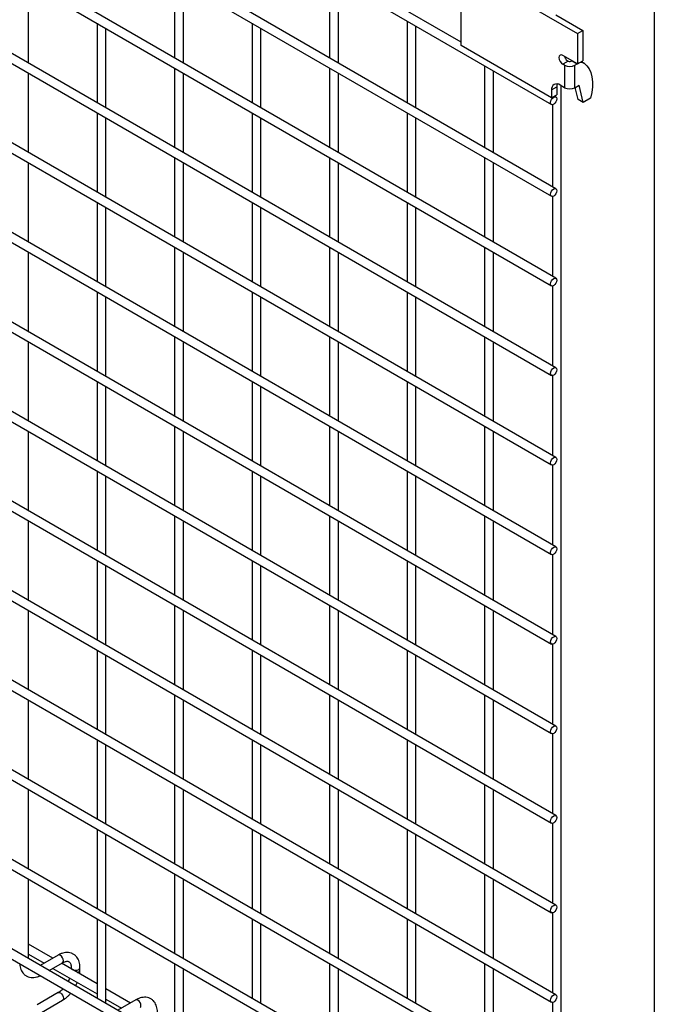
# Model space of a CAD drawing. Header units: inches. Extents: x 0.2 to 10.8, y 0.2 to 8.2.
# Tile 14 of 27: x 9.978 to 10.75, y 4.184 to 5.381. Entities that reach past the tile are written whole.
import ezdxf

# ---------------------------------------------------------------- set-up
doc = ezdxf.new("R2010")
doc.units = ezdxf.units.IN
doc.header["$MEASUREMENT"] = 0
doc.layers.add('TEXT', color=140, linetype='Continuous', lineweight=25)

msp = doc.modelspace()

# ---------------------------------------------------------------- linework, layer by layer
for p, q in [((9.02641, 6.20095), (10.62494, 5.27813)), ((10.51518, 5.35381), (9.13987, 6.14776)), ((10.63027, 5.17578), (9.03174, 6.09859)), ((9.02641, 6.08935), (10.62494, 5.16654)), ((10.63027, 5.0669), (9.03174, 5.98972)), ((9.02641, 5.98048), (10.62494, 5.05767)), ((10.63027, 4.95803), (9.03174, 5.88084)), ((9.02641, 5.87161), (10.62494, 4.94879)), ((10.63027, 4.84916), (9.03174, 5.77197)), ((9.02641, 5.76274), (10.62494, 4.83992)), ((10.63027, 4.74029), (9.03174, 5.6631)), ((9.02641, 5.65386), (10.62494, 4.73105)), ((10.63027, 4.63142), (9.03174, 5.55423)), ((9.02641, 5.54499), (10.62494, 4.62218)), ((9.02641, 5.43612), (10.62494, 4.51331)), ((10.63027, 4.52254), (9.03174, 5.44536)), ((10.51518, 5.34983), (10.51518, 5.4459)), ((10.51518, 5.4459), (10.6566, 5.36426)), ((9.98853, 5.3285), (9.98853, 5.42506)), ((10.16643, 5.43123), (10.16643, 5.33468)), ((10.17709, 5.32852), (10.17709, 5.42508)), ((10.35499, 5.43397), (10.35499, 5.3347)), ((10.36565, 5.32854), (10.36565, 5.42781)), ((10.63, 5.38691), (10.66292, 5.36791)), ((10.07215, 5.37679), (10.07215, 5.28023)), ((10.26071, 5.37681), (10.26071, 5.28025)), ((10.44927, 5.37955), (10.44927, 5.28027)), ((10.08281, 5.27407), (10.08281, 5.37063)), ((10.27137, 5.27409), (10.27137, 5.37065)), ((10.45994, 5.27411), (10.45994, 5.37339)), ((10.6566, 5.36426), (10.66292, 5.36791)), ((10.6566, 5.36426), (10.6566, 5.32752)), ((10.66292, 5.36791), (10.66292, 5.33117)), ((10.62506, 5.28639), (10.51518, 5.34983)), ((9.02641, 5.32725), (10.62494, 4.40443)), ((10.63027, 4.41367), (9.03174, 5.33648)), ((10.6566, 5.32752), (10.63869, 5.33786)), ((10.64519, 5.33073), (10.63869, 5.32697)), ((10.64076, 5.32578), (10.63869, 5.32697)), ((10.65019, 5.33122), (10.64994, 5.33109)), ((10.64994, 5.33109), (10.65627, 5.32744)), ((10.65339, 5.32578), (10.65627, 5.32744)), ((10.65627, 5.32744), (10.65651, 5.32757)), ((10.6566, 5.32752), (10.66292, 5.33117)), ((10.66124, 5.3302), (10.66446, 5.32834)), ((9.98853, 5.21963), (9.98853, 5.31619)), ((10.16643, 5.32236), (10.16643, 5.22581)), ((10.17709, 5.21965), (10.17709, 5.3162)), ((10.35499, 5.32238), (10.35499, 5.22582)), ((10.36565, 5.21967), (10.36565, 5.31622)), ((10.54355, 5.32512), (10.54355, 5.22584)), ((10.55422, 5.21968), (10.55422, 5.31896)), ((10.64076, 5.32578), (10.64076, 5.29856)), ((10.65339, 5.29856), (10.65339, 5.32578)), ((10.62506, 5.29575), (10.63138, 5.2994)), ((10.62506, 5.29575), (10.62506, 5.28639)), ((10.63138, 5.2994), (10.63138, 5.29004)), ((10.64076, 5.29856), (10.63534, 5.30169)), ((10.63671, 3.86114), (10.63671, 5.30089)), ((10.65339, 5.29856), (10.65863, 5.30158)), ((10.65726, 5.28424), (10.65382, 5.29881)), ((10.66357, 5.28059), (10.65863, 5.30158)), ((10.62506, 5.28639), (10.63138, 5.29004)), ((10.63027, 5.28737), (10.62852, 5.28838)), ((10.66357, 5.28059), (10.65726, 5.28424)), ((10.67253, 5.28576), (10.66357, 5.28059)), ((10.07215, 5.26792), (10.07215, 5.17136)), ((10.26071, 5.26793), (10.26071, 5.17138)), ((10.44927, 5.26795), (10.44927, 5.1714)), ((10.62605, 5.27789), (10.62605, 5.17822)), ((10.08281, 5.1652), (10.08281, 5.26176)), ((10.27137, 5.16522), (10.27137, 5.26178)), ((10.45994, 5.16524), (10.45994, 5.26179)), ((10.63027, 4.3048), (9.03174, 5.22761)), ((9.02641, 5.21837), (10.62494, 4.29556)), ((9.98853, 5.11076), (9.98853, 5.20731)), ((10.16643, 5.21349), (10.16643, 5.11693)), ((10.17709, 5.11078), (10.17709, 5.20733)), ((10.35499, 5.21351), (10.35499, 5.11695)), ((10.36565, 5.11079), (10.36565, 5.20735)), ((10.54355, 5.21352), (10.54355, 5.11697)), ((10.55422, 5.11081), (10.55422, 5.20737)), ((10.07215, 5.15904), (10.07215, 5.06249)), ((10.26071, 5.15906), (10.26071, 5.06251)), ((10.44927, 5.15908), (10.44927, 5.06252)), ((10.62605, 5.16629), (10.62605, 5.06934)), ((10.08281, 5.05633), (10.08281, 5.15289)), ((10.27137, 5.05635), (10.27137, 5.1529)), ((10.45994, 5.05637), (10.45994, 5.15292)), ((10.63027, 4.19593), (9.03174, 5.11874)), ((9.02641, 5.1095), (10.62494, 4.18669)), ((10.16643, 5.10462), (10.16643, 5.00806)), ((10.35499, 5.10463), (10.35499, 5.00808)), ((10.54355, 5.10465), (10.54355, 5.0081)), ((9.98853, 5.00189), (9.98853, 5.09844)), ((10.17709, 5.0019), (10.17709, 5.09846)), ((10.36565, 5.00192), (10.36565, 5.09848)), ((10.55422, 5.00194), (10.55422, 5.09849)), ((10.62605, 5.05742), (10.62605, 4.96047)), ((10.07215, 5.05017), (10.07215, 4.95362)), ((10.08281, 4.94746), (10.08281, 5.04401)), ((10.26071, 5.05019), (10.26071, 4.95363)), ((10.27137, 4.94748), (10.27137, 5.04403)), ((10.44927, 5.05021), (10.44927, 4.95365)), ((10.45994, 4.94749), (10.45994, 5.04405)), ((10.63027, 4.08705), (9.03174, 5.00987)), ((9.02641, 5.00063), (10.62494, 4.07782)), ((10.16643, 4.99574), (10.16643, 4.89919)), ((10.35499, 4.99576), (10.35499, 4.89921)), ((10.54355, 4.99578), (10.54355, 4.89922)), ((9.98853, 4.89301), (9.98853, 4.98957)), ((10.17709, 4.89303), (10.17709, 4.98959)), ((10.36565, 4.89305), (10.36565, 4.9896)), ((10.55422, 4.89307), (10.55422, 4.98962)), ((10.62605, 4.94855), (10.62605, 4.8516)), ((10.07215, 4.9413), (10.07215, 4.84474)), ((10.08281, 4.83859), (10.08281, 4.93514)), ((10.26071, 4.94132), (10.26071, 4.84476)), ((10.27137, 4.8386), (10.27137, 4.93516)), ((10.44927, 4.94134), (10.44927, 4.84478)), ((10.45994, 4.83862), (10.45994, 4.93518)), ((10.63027, 3.97818), (9.03174, 4.901)), ((9.02641, 4.89176), (10.62494, 3.96894)), ((10.16643, 4.88687), (10.16643, 4.79032)), ((10.35499, 4.88689), (10.35499, 4.79033)), ((10.54355, 4.88691), (10.54355, 4.79035)), ((9.98853, 4.78414), (9.98853, 4.8807)), ((10.17709, 4.78416), (10.17709, 4.88071)), ((10.36565, 4.78418), (10.36565, 4.88073)), ((10.55422, 4.78419), (10.55422, 4.88075)), ((10.62605, 4.83968), (10.62605, 4.74273)), ((10.07215, 4.83243), (10.07215, 4.73587)), ((10.08281, 4.72971), (10.08281, 4.82627)), ((10.26071, 4.83245), (10.26071, 4.73589)), ((10.27137, 4.72973), (10.27137, 4.82629)), ((10.44927, 4.83246), (10.44927, 4.73591)), ((10.45994, 4.72975), (10.45994, 4.82631)), ((10.63027, 3.86931), (9.03174, 4.79212)), ((9.02641, 4.78289), (10.62494, 3.86007)), ((10.16643, 4.778), (10.16643, 4.68144)), ((10.35499, 4.77802), (10.35499, 4.68146)), ((10.54355, 4.77804), (10.54355, 4.68148)), ((9.98853, 4.67527), (9.98853, 4.77183)), ((10.17709, 4.67529), (10.17709, 4.77184)), ((10.36565, 4.6753), (10.36565, 4.77186)), ((10.55422, 4.67532), (10.55422, 4.77188)), ((10.62605, 4.7308), (10.62605, 4.63386)), ((10.07215, 4.72356), (10.07215, 4.627)), ((10.08281, 4.62084), (10.08281, 4.7174)), ((10.26071, 4.72357), (10.26071, 4.62702)), ((10.27137, 4.62086), (10.27137, 4.71742)), ((10.44927, 4.72359), (10.44927, 4.62704)), ((10.45994, 4.62088), (10.45994, 4.71743)), ((10.16643, 4.66913), (10.16643, 4.57257)), ((10.35499, 4.66915), (10.35499, 4.57259)), ((10.54355, 4.66916), (10.54355, 4.57261)), ((9.98853, 4.5664), (9.98853, 4.66295)), ((10.17709, 4.56642), (10.17709, 4.66297)), ((10.36565, 4.56643), (10.36565, 4.66299)), ((10.55422, 4.56645), (10.55422, 4.66301)), ((10.62605, 4.62193), (10.62605, 4.52498)), ((10.07215, 4.61468), (10.07215, 4.51813)), ((10.08281, 4.51197), (10.08281, 4.60853)), ((10.26071, 4.6147), (10.26071, 4.51815)), ((10.27137, 4.51199), (10.27137, 4.60854)), ((10.44927, 4.61472), (10.44927, 4.51816)), ((10.45994, 4.51201), (10.45994, 4.60856)), ((9.98853, 4.45753), (9.98853, 4.55408)), ((10.16643, 4.56026), (10.16643, 4.4637)), ((10.17709, 4.45754), (10.17709, 4.5541)), ((10.35499, 4.56027), (10.35499, 4.46372)), ((10.36565, 4.45756), (10.36565, 4.55412)), ((10.54355, 4.56029), (10.54355, 4.46374)), ((10.55422, 4.45758), (10.55422, 4.55413)), ((10.62605, 4.51306), (10.62605, 4.41611)), ((10.07215, 4.50581), (10.07215, 4.40926)), ((10.26071, 4.50583), (10.26071, 4.40927)), ((10.44927, 4.50585), (10.44927, 4.40929)), ((10.08281, 4.4031), (10.08281, 4.49965)), ((10.27137, 4.40312), (10.27137, 4.49967)), ((10.45994, 4.40313), (10.45994, 4.49969)), ((9.98853, 4.34865), (9.98853, 4.44521)), ((10.16643, 4.45138), (10.16643, 4.35483)), ((10.17709, 4.34867), (10.17709, 4.44523)), ((10.35499, 4.4514), (10.35499, 4.35485)), ((10.36565, 4.34869), (10.36565, 4.44524)), ((10.54355, 4.45142), (10.54355, 4.35486)), ((10.55422, 4.34871), (10.55422, 4.44526)), ((10.07215, 4.39694), (10.07215, 4.30038)), ((10.26071, 4.39696), (10.26071, 4.3004)), ((10.44927, 4.39697), (10.44927, 4.30042)), ((10.62605, 4.40419), (10.62605, 4.30724)), ((10.08281, 4.29423), (10.08281, 4.39078)), ((10.27137, 4.29424), (10.27137, 4.3908)), ((10.45994, 4.29426), (10.45994, 4.39082)), ((9.98853, 4.23978), (9.98853, 4.33634)), ((10.16643, 4.34251), (10.16643, 4.24596)), ((10.17709, 4.2398), (10.17709, 4.33635)), ((10.35499, 4.34253), (10.35499, 4.24597)), ((10.36565, 4.23982), (10.36565, 4.33637)), ((10.54355, 4.34255), (10.54355, 4.24599)), ((10.55422, 4.23983), (10.55422, 4.33639)), ((10.07215, 4.28807), (10.07215, 4.19151)), ((10.26071, 4.28808), (10.26071, 4.19153)), ((10.44927, 4.2881), (10.44927, 4.19155)), ((10.62605, 4.29531), (10.62605, 4.19837)), ((10.08281, 4.18535), (10.08281, 4.28191)), ((10.27137, 4.18537), (10.27137, 4.28193)), ((10.45994, 4.18539), (10.45994, 4.28194)), ((10.01826, 4.24023), (9.98853, 4.25739)), ((9.98853, 4.24508), (10.0076, 4.23407)), ((10.02475, 4.24397), (10.00301, 4.23142)), ((10.01368, 4.22527), (10.03008, 4.23474)), ((10.01826, 4.22791), (10.07215, 4.19681)), ((10.07215, 4.20913), (10.02893, 4.23407)), ((10.04061, 4.22866), (10.04061, 4.22733)), ((10.05127, 4.22588), (10.05127, 4.22866)), ((10.16643, 4.23364), (10.16643, 4.13708)), ((10.17709, 4.13093), (10.17709, 4.22748)), ((10.35499, 4.23366), (10.35499, 4.1371)), ((10.36565, 4.13094), (10.36565, 4.2275)), ((10.54355, 4.23368), (10.54355, 4.13712)), ((10.55422, 4.13096), (10.55422, 4.22752)), ((10.11254, 4.1858), (10.08281, 4.20297)), ((10.02475, 4.19841), (9.99915, 4.18363)), ((10.08281, 4.19065), (10.10188, 4.17965)), ((10.11903, 4.18955), (10.09729, 4.177)), ((10.00448, 4.1744), (10.03008, 4.18917)), ((10.62605, 4.18644), (10.62605, 4.0895))]:
    msp.add_line(p, q)
at = {"flags": 128}
for points in [[(10.63869, 5.33786), (10.63688, 5.33849), (10.63535, 5.33819), (10.63433, 5.33701), (10.63397, 5.33514), (10.63433, 5.33285), (10.63535, 5.33049), (10.63688, 5.32843), (10.63869, 5.32697)], [(10.66446, 5.32834), (10.66783, 5.32531), (10.6706, 5.32146), (10.6727, 5.31686), (10.67412, 5.31158), (10.67481, 5.30572), (10.67478, 5.29939), (10.67401, 5.29269), (10.67253, 5.28576)], [(10.63195, 5.30298), (10.63158, 5.3016), (10.63138, 5.2994)], [(10.63138, 5.28493), (10.63109, 5.2831), (10.63027, 5.28121), (10.62905, 5.27956), (10.62761, 5.2784), (10.62616, 5.27789), (10.62494, 5.27813), (10.62412, 5.27907), (10.62384, 5.28057), (10.62412, 5.28241), (10.62494, 5.28429), (10.62616, 5.28594), (10.62761, 5.28711), (10.62905, 5.28761), (10.63027, 5.28737), (10.63109, 5.28643), (10.63138, 5.28493)], [(10.63138, 5.17333), (10.63109, 5.1715), (10.63027, 5.16962), (10.62905, 5.16797), (10.62761, 5.1668), (10.62616, 5.1663), (10.62494, 5.16654), (10.62412, 5.16748), (10.62384, 5.16898), (10.62412, 5.17081), (10.62494, 5.1727), (10.62616, 5.17435), (10.62761, 5.17551), (10.62905, 5.17601), (10.63027, 5.17578), (10.63109, 5.17483), (10.63138, 5.17333)], [(10.63138, 5.06446), (10.63109, 5.06263), (10.63027, 5.06074), (10.62905, 5.05909), (10.62761, 5.05793), (10.62616, 5.05743), (10.62494, 5.05767), (10.62412, 5.05861), (10.62384, 5.06011), (10.62412, 5.06194), (10.62494, 5.06382), (10.62616, 5.06548), (10.62761, 5.06664), (10.62905, 5.06714), (10.63027, 5.0669), (10.63109, 5.06596), (10.63138, 5.06446)], [(10.63138, 4.95559), (10.63109, 4.95376), (10.63027, 4.95187), (10.62905, 4.95022), (10.62761, 4.94906), (10.62616, 4.94856), (10.62494, 4.94879), (10.62412, 4.94973), (10.62384, 4.95124), (10.62412, 4.95307), (10.62494, 4.95495), (10.62616, 4.9566), (10.62761, 4.95777), (10.62905, 4.95827), (10.63027, 4.95803), (10.63109, 4.95709), (10.63138, 4.95559)], [(10.63138, 4.84672), (10.63109, 4.84489), (10.63027, 4.843), (10.62905, 4.84135), (10.62761, 4.84019), (10.62616, 4.83968), (10.62494, 4.83992), (10.62412, 4.84086), (10.62384, 4.84236), (10.62412, 4.8442), (10.62494, 4.84608), (10.62616, 4.84773), (10.62761, 4.8489), (10.62905, 4.8494), (10.63027, 4.84916), (10.63109, 4.84822), (10.63138, 4.84672)], [(10.63138, 4.73785), (10.63109, 4.73601), (10.63027, 4.73413), (10.62905, 4.73248), (10.62761, 4.73131), (10.62616, 4.73081), (10.62494, 4.73105), (10.62412, 4.73199), (10.62384, 4.73349), (10.62412, 4.73532), (10.62494, 4.73721), (10.62616, 4.73886), (10.62761, 4.74002), (10.62905, 4.74053), (10.63027, 4.74029), (10.63109, 4.73935), (10.63138, 4.73785)], [(10.63138, 4.62897), (10.63109, 4.62714), (10.63027, 4.62526), (10.62905, 4.62361), (10.62761, 4.62244), (10.62616, 4.62194), (10.62494, 4.62218), (10.62412, 4.62312), (10.62384, 4.62462), (10.62412, 4.62645), (10.62494, 4.62834), (10.62616, 4.62999), (10.62761, 4.63115), (10.62905, 4.63165), (10.63027, 4.63142), (10.63109, 4.63047), (10.63138, 4.62897)], [(10.63138, 4.5201), (10.63109, 4.51827), (10.63027, 4.51638), (10.62905, 4.51473), (10.62761, 4.51357), (10.62616, 4.51307), (10.62494, 4.51331), (10.62412, 4.51425), (10.62384, 4.51575), (10.62412, 4.51758), (10.62494, 4.51946), (10.62616, 4.52111), (10.62761, 4.52228), (10.62905, 4.52278), (10.63027, 4.52254), (10.63109, 4.5216), (10.63138, 4.5201)], [(10.63138, 4.41123), (10.63109, 4.4094), (10.63027, 4.40751), (10.62905, 4.40586), (10.62761, 4.4047), (10.62616, 4.4042), (10.62494, 4.40443), (10.62412, 4.40537), (10.62384, 4.40688), (10.62412, 4.40871), (10.62494, 4.41059), (10.62616, 4.41224), (10.62761, 4.41341), (10.62905, 4.41391), (10.63027, 4.41367), (10.63109, 4.41273), (10.63138, 4.41123)], [(10.63138, 4.30236), (10.63109, 4.30052), (10.63027, 4.29864), (10.62905, 4.29699), (10.62761, 4.29583), (10.62616, 4.29532), (10.62494, 4.29556), (10.62412, 4.2965), (10.62384, 4.298), (10.62412, 4.29984), (10.62494, 4.30172), (10.62616, 4.30337), (10.62761, 4.30453), (10.62905, 4.30504), (10.63027, 4.3048), (10.63109, 4.30386), (10.63138, 4.30236)], [(10.03008, 4.23474), (10.03008, 4.23474), (10.0309, 4.23568), (10.03119, 4.23718), (10.0309, 4.23901), (10.03008, 4.2409), (10.02886, 4.24255), (10.02742, 4.24371), (10.02597, 4.24421), (10.02475, 4.24397)], [(10.04061, 4.22865), (10.04101, 4.22748), (10.04217, 4.22648), (10.0439, 4.22581), (10.04594, 4.22558), (10.04798, 4.22581), (10.04971, 4.22648), (10.05087, 4.22748), (10.05127, 4.22864)], [(10.02475, 4.19841), (10.02597, 4.19865), (10.02742, 4.19815), (10.02886, 4.19698), (10.03008, 4.19533), (10.0309, 4.19345), (10.03119, 4.19162), (10.0309, 4.19011), (10.03008, 4.18917), (10.03008, 4.18917)], [(10.12436, 4.18031), (10.12436, 4.18031), (10.12518, 4.18125), (10.12547, 4.18275), (10.12518, 4.18458), (10.12436, 4.18647), (10.12314, 4.18812), (10.1217, 4.18928), (10.12025, 4.18978), (10.11903, 4.18955)], [(10.63138, 4.19349), (10.63109, 4.19165), (10.63027, 4.18977), (10.62905, 4.18812), (10.62761, 4.18695), (10.62616, 4.18645), (10.62494, 4.18669), (10.62412, 4.18763), (10.62384, 4.18913), (10.62412, 4.19096), (10.62494, 4.19285), (10.62616, 4.1945), (10.62761, 4.19566), (10.62905, 4.19616), (10.63027, 4.19593), (10.63109, 4.19499), (10.63138, 4.19349)]]:
    msp.add_lwpolyline(points, dxfattribs=at)
for centre, radius, start, end in [((10.65119, 5.33965), 0.011, 195.15455, 228.63963), ((10.64706, 5.33763), 0.00715, 254.89325, 293.76365), ((10.66126, 5.32147), 0.00758, 65.02423, 117.66493), ((10.64708, 5.33797), 0.01373, 242.60967, 297.39033), ((10.63133, 5.29677), 0.00635, 50.79671, 189.21404), ((10.64708, 5.31075), 0.01373, 242.60967, 297.39033), ((10.04774, 4.22666), 0.00363, 274.62896, 347.23497)]:
    msp.add_arc(centre, radius, start, end)
msp.add_open_spline([(10.64392, 5.33139), (10.64428, 5.33108), (10.64471, 5.33086), (10.64519, 5.33073)], degree=3)
for points, knots in [([(10.05123, 4.22864), (10.05123, 4.22943), (10.05123, 4.23139), (10.05075, 4.23435), (10.0498, 4.2375), (10.04835, 4.24038), (10.04638, 4.24291), (10.04386, 4.24501), (10.04077, 4.24653), (10.03734, 4.24727), (10.03375, 4.24722), (10.03022, 4.24646), (10.02719, 4.24535), (10.0254, 4.24429), (10.02476, 4.24391)], [0, 0, 0, 0, 0.0555668, 0.1385038, 0.2224247, 0.3069596, 0.3921987, 0.4792444, 0.5704974, 0.6694987, 0.7607129, 0.8540395, 0.9475646, 1, 1, 1, 1]), ([(9.97794, 4.23358), (9.97795, 4.2334), (9.97796, 4.23205), (9.9784, 4.22967), (9.97931, 4.22651), (9.98076, 4.22362), (9.98272, 4.22107), (9.98524, 4.21897), (9.98832, 4.21742), (9.99175, 4.21667), (9.99533, 4.21668), (9.99887, 4.21744), (10.00143, 4.21831), (10.00275, 4.21906), (10.00292, 4.21916)], [0, 0, 0, 0, 0.013723, 0.1040595, 0.1954722, 0.2875578, 0.3803993, 0.4751662, 0.5744315, 0.682027, 0.7813074, 0.88292, 0.9848304, 1, 1, 1, 1]), ([(10.03008, 4.23472), (10.03064, 4.23503), (10.03187, 4.2357), (10.03358, 4.23628), (10.03516, 4.23657), (10.03649, 4.23654), (10.0376, 4.23623), (10.03846, 4.23567), (10.03931, 4.23464), (10.04, 4.23319), (10.04045, 4.23122), (10.04066, 4.22965), (10.0406, 4.2287), (10.0406, 4.22865)], [0, 0, 0, 0, 0.0764275, 0.1647247, 0.2545582, 0.3485318, 0.4536211, 0.5897326, 0.6957057, 0.7966579, 0.8959306, 0.9942419, 1, 1, 1, 1]), ([(10.05095, 4.22136), (10.0511, 4.22251), (10.0513, 4.22405), (10.05124, 4.2255), (10.05123, 4.22586)], [0, 0, 0, 0, 0.751133, 1, 1, 1, 1]), ([(10.03865, 4.21615), (10.03858, 4.21595), (10.03825, 4.215), (10.03763, 4.21357), (10.037, 4.21239), (10.03676, 4.21194)], [0, 0, 0, 0, 0.1388369, 0.673422, 1, 1, 1, 1]), ([(10.03061, 4.20317), (10.03007, 4.20262), (10.02889, 4.20141), (10.027, 4.19988), (10.02556, 4.19884), (10.02484, 4.19847), (10.02475, 4.19843)], [0, 0, 0, 0, 0.2789557, 0.6142635, 0.9553255, 1, 1, 1, 1]), ([(10.04598, 4.20661), (10.04651, 4.20757), (10.04724, 4.20893), (10.04782, 4.21034), (10.04799, 4.21075)], [0, 0, 0, 0, 0.7072491, 1, 1, 1, 1]), ([(10.03007, 4.18924), (10.03056, 4.1895), (10.03213, 4.19036), (10.03462, 4.19226), (10.0374, 4.19479), (10.03918, 4.19664), (10.03999, 4.19765), (10.04005, 4.19772)], [0, 0, 0, 0, 0.1354788, 0.4394257, 0.7219268, 0.9798731, 1, 1, 1, 1]), ([(10.14551, 4.17421), (10.14551, 4.175), (10.14551, 4.17697), (10.14503, 4.17993), (10.14409, 4.18307), (10.14263, 4.18595), (10.14066, 4.18849), (10.13815, 4.19058), (10.13506, 4.1921), (10.13162, 4.19284), (10.12803, 4.19279), (10.1245, 4.19204), (10.12147, 4.19092), (10.11968, 4.18986), (10.11904, 4.18948)], [0, 0, 0, 0, 0.0555668, 0.1385038, 0.2224247, 0.3069596, 0.3921987, 0.4792444, 0.5704974, 0.6694987, 0.7607129, 0.8540395, 0.9475646, 1, 1, 1, 1])]:
    msp.add_open_spline(points, degree=3, knots=knots)
at = {"layer": 'TEXT'}
msp.add_line((10.75, 8.25), (10.75, 0.25), dxfattribs=at)

doc.saveas('drawing.dxf')
